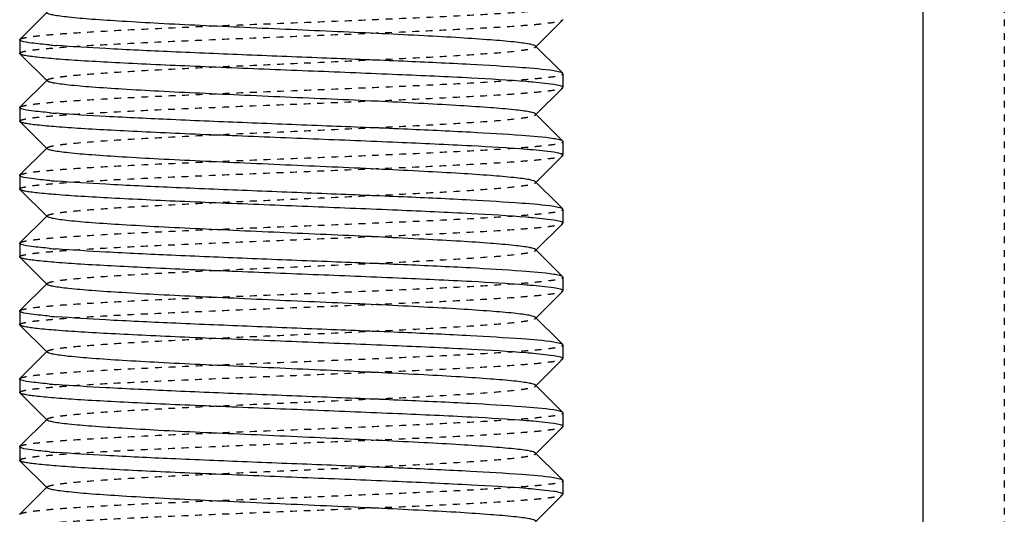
# Model space of a CAD drawing. Header units: millimetres. Extents: x -24622 to 2009, y -1603 to 2074.
# Tile 159 of 256: x 463.14 to 477.64, y 1103.31 to 1110.61. Entities that reach past the tile are written whole.
import ezdxf

# ---------------------------------------------------------------- set-up
doc = ezdxf.new("R2010")
doc.units = ezdxf.units.MM
doc.linetypes.add('HIDDEN', pattern=[0.2, 0.1, -0.1])
doc.layers.add('02___PRT_ALL_AXES', color=7, linetype='Continuous')
doc.layers.add('DEFAULT_2', color=8, linetype='HIDDEN')

msp = doc.modelspace()

# ---------------------------------------------------------------- linework, layer by layer
at = {"color": 7, "linetype": 'Continuous'}
for p, q in [((476.444, 1119.142), (476.444, 1062.209)), ((463.147, 1110.316), (463.547, 1110.716)), ((471.141, 1110.603), (470.74, 1110.202)), ((463.144, 1110.309), (463.144, 1110.109)), ((470.74, 1110.216), (471.082, 1109.874)), ((463.147, 1110.103), (463.144, 1110.109)), ((463.547, 1109.702), (463.147, 1110.103)), ((463.147, 1109.316), (463.547, 1109.716)), ((471.144, 1109.809), (471.141, 1109.816)), ((471.144, 1109.809), (471.144, 1109.609)), ((471.008, 1109.651), (470.704, 1109.685)), ((471.141, 1109.603), (470.74, 1109.202)), ((463.144, 1109.309), (463.144, 1109.109)), ((463.147, 1109.103), (463.144, 1109.109)), ((470.74, 1109.216), (471.082, 1108.874)), ((463.547, 1108.702), (463.147, 1109.103)), ((471.144, 1108.809), (471.141, 1108.816)), ((463.147, 1108.316), (463.547, 1108.716)), ((471.008, 1108.651), (470.704, 1108.685)), ((471.144, 1108.809), (471.144, 1108.609)), ((471.141, 1108.603), (470.74, 1108.202)), ((463.144, 1108.309), (463.144, 1108.109)), ((463.147, 1108.103), (463.144, 1108.109)), ((463.547, 1107.702), (463.147, 1108.103)), ((470.74, 1108.216), (471.082, 1107.874)), ((471.144, 1107.809), (471.141, 1107.816)), ((471.144, 1107.809), (471.144, 1107.609)), ((463.147, 1107.316), (463.547, 1107.716)), ((471.008, 1107.651), (470.704, 1107.685)), ((471.141, 1107.603), (470.74, 1107.202)), ((463.144, 1107.309), (463.144, 1107.109)), ((463.147, 1107.103), (463.144, 1107.109)), ((463.547, 1106.702), (463.147, 1107.103)), ((470.74, 1107.216), (471.082, 1106.874)), ((471.144, 1106.809), (471.141, 1106.816)), ((471.144, 1106.809), (471.144, 1106.609)), ((463.147, 1106.316), (463.547, 1106.716)), ((471.008, 1106.651), (470.704, 1106.685)), ((471.141, 1106.603), (470.74, 1106.202)), ((463.144, 1106.309), (463.144, 1106.109)), ((470.74, 1106.216), (471.082, 1105.874)), ((463.147, 1106.103), (463.144, 1106.109)), ((463.547, 1105.702), (463.147, 1106.103)), ((471.144, 1105.809), (471.141, 1105.816)), ((471.144, 1105.809), (471.144, 1105.609)), ((463.147, 1105.316), (463.547, 1105.716)), ((471.008, 1105.651), (470.704, 1105.685)), ((471.141, 1105.603), (470.74, 1105.202)), ((463.144, 1105.309), (463.144, 1105.109)), ((470.74, 1105.216), (471.082, 1104.874)), ((463.147, 1105.103), (463.144, 1105.109)), ((463.547, 1104.702), (463.147, 1105.103)), ((471.144, 1104.809), (471.141, 1104.816)), ((471.144, 1104.809), (471.144, 1104.609)), ((463.147, 1104.316), (463.547, 1104.716)), ((471.008, 1104.651), (470.704, 1104.685)), ((471.141, 1104.603), (470.74, 1104.202)), ((463.144, 1104.309), (463.144, 1104.109)), ((470.74, 1104.216), (471.082, 1103.874)), ((463.147, 1104.103), (463.144, 1104.109)), ((463.547, 1103.702), (463.147, 1104.103)), ((471.144, 1103.809), (471.141, 1103.816)), ((471.144, 1103.809), (471.144, 1103.609)), ((463.147, 1103.316), (463.547, 1103.716)), ((471.008, 1103.651), (470.704, 1103.685)), ((471.141, 1103.603), (470.74, 1103.202))]:
    msp.add_line(p, q, dxfattribs=at)
for centre, start, end in [((464.675, 1122.766), 265.0237, 265.4618), ((469.613, 1097.152), 85.0237, 85.4618), ((464.675, 1121.766), 265.0237, 265.4618), ((469.613, 1096.152), 85.0237, 85.4618), ((464.675, 1120.766), 265.0237, 265.4618), ((469.613, 1095.152), 85.0237, 85.4618), ((464.675, 1119.766), 265.0237, 265.4618), ((469.613, 1094.152), 85.0237, 85.4618), ((464.675, 1118.766), 265.0237, 265.4618), ((469.613, 1093.152), 85.0237, 85.4618), ((464.675, 1117.766), 265.0237, 265.4618), ((469.613, 1092.152), 85.0237, 85.4618), ((464.675, 1116.766), 265.0237, 265.4618), ((469.613, 1091.152), 85.0237, 85.4618)]:
    msp.add_arc(centre, 12.58, start, end, dxfattribs=at)
for points, start_tangent, end_tangent in [([(470.74, 1110.216), (470.709, 1110.231), (470.645, 1110.247), (470.549, 1110.262), (470.422, 1110.277), (470.081, 1110.307), (469.632, 1110.338), (469.094, 1110.368), (468.484, 1110.399), (467.826, 1110.429), (467.144, 1110.459), (466.461, 1110.49), (465.803, 1110.52), (465.194, 1110.55), (464.655, 1110.581), (464.207, 1110.611), (463.865, 1110.642), (463.739, 1110.657), (463.643, 1110.672), (463.579, 1110.687), (463.547, 1110.702)], (-0.710043, 0.704159), (-0.705527, 0.708683)), ([(463.167, 1110.292), (463.157, 1110.296), (463.144, 1110.309)], (-0.937552, 0.347846), (0, 1)), ([(463.584, 1110.234), (463.317, 1110.262), (463.171, 1110.291)], (-0.996214, 0.086932), (-0.946025, 0.324093)), ([(471.008, 1109.851), (470.541, 1109.898), (469.781, 1109.945), (468.795, 1109.992), (467.666, 1110.038), (466.492, 1110.085), (465.375, 1110.132), (464.41, 1110.179), (463.68, 1110.226)], (-0.988371, 0.152064), (-0.99685, 0.079313)), ([(470.608, 1109.693), (469.796, 1109.744), (468.711, 1109.795), (467.465, 1109.846), (466.186, 1109.898), (465.575, 1109.923), (465.005, 1109.949), (464.491, 1109.975), (464.045, 1110), (463.679, 1110.026), (463.403, 1110.052), (463.301, 1110.064), (463.224, 1110.077), (463.173, 1110.09), (463.147, 1110.103)], (-0.99685, 0.079313), (-0.709307, 0.7049)), ([(471.141, 1109.816), (471.098, 1109.833), (471.008, 1109.851)], (-0.709306, 0.704901), (-0.988371, 0.152064)), ([(470.74, 1109.216), (470.709, 1109.232), (470.645, 1109.247), (470.549, 1109.262), (470.422, 1109.277), (470.081, 1109.307), (469.633, 1109.338), (469.094, 1109.368), (468.485, 1109.399), (467.827, 1109.429), (467.144, 1109.459), (466.461, 1109.49), (465.803, 1109.52), (465.194, 1109.55), (464.655, 1109.581), (464.207, 1109.611), (463.865, 1109.642), (463.739, 1109.657), (463.643, 1109.672), (463.579, 1109.687), (463.547, 1109.702)], (-0.70836, 0.705852), (-0.705527, 0.708683)), ([(471.144, 1109.609), (471.135, 1109.62), (471.11, 1109.63), (471.008, 1109.651)], (0, 1), (-0.988371, 0.152064)), ([(463.167, 1109.292), (463.157, 1109.296), (463.144, 1109.309)], (-0.937552, 0.347846), (0, 1)), ([(463.584, 1109.234), (463.317, 1109.262), (463.171, 1109.291)], (-0.996214, 0.086932), (-0.946025, 0.324093)), ([(471.008, 1108.851), (470.541, 1108.898), (469.781, 1108.945), (468.795, 1108.992), (467.666, 1109.038), (466.492, 1109.085), (465.375, 1109.132), (464.41, 1109.179), (463.68, 1109.226)], (-0.988371, 0.152064), (-0.99685, 0.079313)), ([(470.608, 1108.693), (469.796, 1108.744), (468.711, 1108.795), (467.465, 1108.846), (466.186, 1108.898), (465.575, 1108.923), (465.005, 1108.949), (464.491, 1108.975), (464.045, 1109), (463.679, 1109.026), (463.403, 1109.052), (463.301, 1109.064), (463.224, 1109.077), (463.173, 1109.09), (463.147, 1109.103)], (-0.99685, 0.079313), (-0.709307, 0.7049)), ([(471.141, 1108.816), (471.098, 1108.833), (471.008, 1108.851)], (-0.709306, 0.704901), (-0.988371, 0.152064)), ([(470.74, 1108.216), (470.709, 1108.232), (470.645, 1108.247), (470.549, 1108.262), (470.422, 1108.277), (470.081, 1108.307), (469.633, 1108.338), (469.094, 1108.368), (468.485, 1108.399), (467.827, 1108.429), (467.144, 1108.459), (466.461, 1108.49), (465.803, 1108.52), (465.194, 1108.55), (464.655, 1108.581), (464.207, 1108.611), (463.865, 1108.642), (463.739, 1108.657), (463.643, 1108.672), (463.579, 1108.687), (463.547, 1108.702)], (-0.70836, 0.705852), (-0.705527, 0.708683)), ([(471.144, 1108.609), (471.135, 1108.62), (471.11, 1108.63), (471.008, 1108.651)], (0, 1), (-0.988371, 0.152064)), ([(463.167, 1108.292), (463.157, 1108.296), (463.144, 1108.309)], (-0.937552, 0.347846), (0, 1)), ([(463.584, 1108.234), (463.317, 1108.262), (463.171, 1108.291)], (-0.996214, 0.086932), (-0.946025, 0.324093)), ([(470.608, 1107.693), (469.796, 1107.744), (468.711, 1107.795), (467.465, 1107.846), (466.186, 1107.898), (465.575, 1107.923), (465.005, 1107.949), (464.491, 1107.975), (464.045, 1108), (463.679, 1108.026), (463.403, 1108.052), (463.301, 1108.064), (463.224, 1108.077), (463.173, 1108.09), (463.147, 1108.103)], (-0.99685, 0.079313), (-0.709307, 0.7049)), ([(471.008, 1107.851), (470.541, 1107.898), (469.781, 1107.945), (468.795, 1107.992), (467.666, 1108.038), (466.492, 1108.085), (465.375, 1108.132), (464.41, 1108.179), (463.68, 1108.226)], (-0.988371, 0.152064), (-0.99685, 0.079313)), ([(471.141, 1107.816), (471.098, 1107.833), (471.008, 1107.851)], (-0.709306, 0.704901), (-0.988371, 0.152064)), ([(470.74, 1107.216), (470.709, 1107.232), (470.645, 1107.247), (470.549, 1107.262), (470.422, 1107.277), (470.081, 1107.307), (469.633, 1107.338), (469.094, 1107.368), (468.485, 1107.399), (467.827, 1107.429), (467.144, 1107.459), (466.461, 1107.49), (465.803, 1107.52), (465.194, 1107.55), (464.655, 1107.581), (464.207, 1107.611), (463.865, 1107.642), (463.739, 1107.657), (463.643, 1107.672), (463.579, 1107.687), (463.547, 1107.702)], (-0.70836, 0.705852), (-0.705527, 0.708683)), ([(471.144, 1107.609), (471.135, 1107.62), (471.11, 1107.63), (471.008, 1107.651)], (0, 1), (-0.988371, 0.152064)), ([(463.167, 1107.292), (463.157, 1107.296), (463.144, 1107.309)], (-0.937552, 0.347846), (0, 1)), ([(463.584, 1107.234), (463.317, 1107.262), (463.171, 1107.291)], (-0.996214, 0.086932), (-0.946025, 0.324093)), ([(471.008, 1106.851), (470.541, 1106.898), (469.781, 1106.945), (468.795, 1106.992), (467.666, 1107.038), (466.492, 1107.085), (465.375, 1107.132), (464.41, 1107.179), (463.68, 1107.226)], (-0.988371, 0.152064), (-0.99685, 0.079313)), ([(470.608, 1106.693), (469.796, 1106.744), (468.711, 1106.795), (467.465, 1106.846), (466.186, 1106.898), (465.575, 1106.923), (465.005, 1106.949), (464.491, 1106.975), (464.045, 1107), (463.679, 1107.026), (463.403, 1107.052), (463.301, 1107.064), (463.224, 1107.077), (463.173, 1107.09), (463.147, 1107.103)], (-0.99685, 0.079313), (-0.709307, 0.7049)), ([(471.141, 1106.816), (471.098, 1106.833), (471.008, 1106.851)], (-0.709306, 0.704901), (-0.988371, 0.152064)), ([(470.74, 1106.216), (470.709, 1106.231), (470.645, 1106.247), (470.549, 1106.262), (470.422, 1106.277), (470.081, 1106.307), (469.632, 1106.338), (469.094, 1106.368), (468.484, 1106.399), (467.826, 1106.429), (467.144, 1106.459), (466.461, 1106.49), (465.803, 1106.52), (465.194, 1106.55), (464.655, 1106.581), (464.207, 1106.611), (463.865, 1106.642), (463.739, 1106.657), (463.643, 1106.672), (463.579, 1106.687), (463.547, 1106.702)], (-0.710043, 0.704159), (-0.705527, 0.708683)), ([(471.144, 1106.609), (471.135, 1106.62), (471.11, 1106.63), (471.008, 1106.651)], (0, 1), (-0.988371, 0.152064)), ([(463.167, 1106.292), (463.157, 1106.296), (463.144, 1106.309)], (-0.937552, 0.347846), (0, 1)), ([(463.584, 1106.234), (463.317, 1106.262), (463.171, 1106.291)], (-0.996214, 0.086932), (-0.946025, 0.324093)), ([(471.008, 1105.851), (470.541, 1105.898), (469.781, 1105.945), (468.795, 1105.992), (467.666, 1106.038), (466.492, 1106.085), (465.375, 1106.132), (464.41, 1106.179), (463.68, 1106.226)], (-0.988371, 0.152064), (-0.99685, 0.079313)), ([(470.608, 1105.693), (469.796, 1105.744), (468.711, 1105.795), (467.465, 1105.846), (466.186, 1105.898), (465.575, 1105.923), (465.005, 1105.949), (464.491, 1105.975), (464.045, 1106), (463.679, 1106.026), (463.403, 1106.052), (463.301, 1106.064), (463.224, 1106.077), (463.173, 1106.09), (463.147, 1106.103)], (-0.99685, 0.079313), (-0.709307, 0.7049)), ([(471.141, 1105.816), (471.098, 1105.833), (471.008, 1105.851)], (-0.709306, 0.704901), (-0.988371, 0.152064)), ([(470.74, 1105.216), (470.709, 1105.232), (470.645, 1105.247), (470.549, 1105.262), (470.422, 1105.277), (470.081, 1105.307), (469.633, 1105.338), (469.094, 1105.368), (468.485, 1105.399), (467.827, 1105.429), (467.144, 1105.459), (466.461, 1105.49), (465.803, 1105.52), (465.194, 1105.55), (464.655, 1105.581), (464.207, 1105.611), (463.865, 1105.642), (463.739, 1105.657), (463.643, 1105.672), (463.579, 1105.687), (463.547, 1105.702)], (-0.70836, 0.705852), (-0.705527, 0.708683)), ([(471.144, 1105.609), (471.135, 1105.62), (471.11, 1105.63), (471.008, 1105.651)], (0, 1), (-0.988371, 0.152064)), ([(463.167, 1105.292), (463.157, 1105.296), (463.144, 1105.309)], (-0.937552, 0.347846), (0, 1)), ([(463.584, 1105.234), (463.317, 1105.262), (463.171, 1105.291)], (-0.996214, 0.086932), (-0.946025, 0.324093)), ([(471.008, 1104.851), (470.541, 1104.898), (469.781, 1104.945), (468.795, 1104.992), (467.666, 1105.038), (466.492, 1105.085), (465.375, 1105.132), (464.41, 1105.179), (463.68, 1105.226)], (-0.988371, 0.152064), (-0.99685, 0.079313)), ([(470.608, 1104.693), (469.796, 1104.744), (468.711, 1104.795), (467.465, 1104.846), (466.186, 1104.898), (465.575, 1104.923), (465.005, 1104.949), (464.491, 1104.975), (464.045, 1105), (463.679, 1105.026), (463.403, 1105.052), (463.301, 1105.064), (463.224, 1105.077), (463.173, 1105.09), (463.147, 1105.103)], (-0.99685, 0.079313), (-0.709307, 0.7049)), ([(471.141, 1104.816), (471.098, 1104.833), (471.008, 1104.851)], (-0.709306, 0.704901), (-0.988371, 0.152064)), ([(470.74, 1104.216), (470.709, 1104.232), (470.645, 1104.247), (470.549, 1104.262), (470.422, 1104.277), (470.081, 1104.307), (469.633, 1104.338), (469.094, 1104.368), (468.485, 1104.399), (467.827, 1104.429), (467.144, 1104.459), (466.461, 1104.49), (465.803, 1104.52), (465.194, 1104.55), (464.655, 1104.581), (464.207, 1104.611), (463.865, 1104.642), (463.739, 1104.657), (463.643, 1104.672), (463.579, 1104.687), (463.547, 1104.702)], (-0.70836, 0.705852), (-0.705527, 0.708683)), ([(471.144, 1104.609), (471.135, 1104.62), (471.11, 1104.63), (471.008, 1104.651)], (0, 1), (-0.988371, 0.152064)), ([(463.167, 1104.292), (463.157, 1104.296), (463.144, 1104.309)], (-0.937552, 0.347846), (0, 1)), ([(463.584, 1104.234), (463.317, 1104.262), (463.171, 1104.291)], (-0.996214, 0.086932), (-0.946025, 0.324093)), ([(471.008, 1103.851), (470.541, 1103.898), (469.781, 1103.945), (468.795, 1103.992), (467.666, 1104.038), (466.492, 1104.085), (465.375, 1104.132), (464.41, 1104.179), (463.68, 1104.226)], (-0.988371, 0.152064), (-0.99685, 0.079313)), ([(470.608, 1103.693), (469.796, 1103.744), (468.711, 1103.795), (467.465, 1103.846), (466.186, 1103.898), (465.575, 1103.923), (465.005, 1103.949), (464.491, 1103.975), (464.045, 1104), (463.679, 1104.026), (463.403, 1104.052), (463.301, 1104.064), (463.224, 1104.077), (463.173, 1104.09), (463.147, 1104.103)], (-0.99685, 0.079313), (-0.709307, 0.7049)), ([(471.141, 1103.816), (471.098, 1103.833), (471.008, 1103.851)], (-0.709306, 0.704901), (-0.988371, 0.152064)), ([(470.74, 1103.216), (470.709, 1103.232), (470.645, 1103.247), (470.549, 1103.262), (470.422, 1103.277), (470.081, 1103.307), (469.633, 1103.338), (469.094, 1103.368), (468.485, 1103.399), (467.827, 1103.429), (467.144, 1103.459), (466.461, 1103.49), (465.803, 1103.52), (465.194, 1103.55), (464.655, 1103.581), (464.207, 1103.611), (463.865, 1103.642), (463.739, 1103.657), (463.643, 1103.672), (463.579, 1103.687), (463.547, 1103.702)], (-0.70836, 0.705852), (-0.705527, 0.708683)), ([(471.144, 1103.609), (471.135, 1103.62), (471.11, 1103.63), (471.008, 1103.651)], (0, 1), (-0.988371, 0.152064))]:
    msp.add_spline(points, degree=3, dxfattribs=dict(at, start_tangent=start_tangent, end_tangent=end_tangent))
at = {"layer": '02___PRT_ALL_AXES', "color": 7, "linetype": 'Continuous'}
for p, q in [((463.144, 1110.309), (463.144, 1110.109)), ((471.144, 1109.809), (471.144, 1109.609)), ((463.144, 1109.309), (463.144, 1109.109)), ((471.144, 1108.809), (471.144, 1108.609)), ((463.144, 1108.309), (463.144, 1108.109)), ((471.144, 1107.809), (471.144, 1107.609)), ((463.144, 1107.309), (463.144, 1107.109)), ((471.144, 1106.809), (471.144, 1106.609)), ((463.144, 1106.309), (463.144, 1106.109)), ((471.144, 1105.809), (471.144, 1105.609)), ((463.144, 1105.309), (463.144, 1105.109)), ((471.144, 1104.809), (471.144, 1104.609)), ((463.144, 1104.309), (463.144, 1104.109)), ((471.144, 1103.809), (471.144, 1103.609))]:
    msp.add_line(p, q, dxfattribs=at)
at = {"layer": 'DEFAULT_2', "color": 8, "linetype": 'HIDDEN'}
for p, q in [((477.644, 1135.209), (477.644, 992.551)), ((471.141, 1110.603), (471.144, 1110.609)), ((463.144, 1110.309), (463.147, 1110.316)), ((470.744, 1110.209), (470.74, 1110.216)), ((470.74, 1110.202), (470.744, 1110.209)), ((471.082, 1109.874), (471.141, 1109.816)), ((463.547, 1109.702), (463.547, 1109.716)), ((471.141, 1109.603), (471.144, 1109.609)), ((463.144, 1109.309), (463.147, 1109.316)), ((471.082, 1108.874), (471.141, 1108.816)), ((463.547, 1108.702), (463.547, 1108.716)), ((471.141, 1108.603), (471.144, 1108.609)), ((463.144, 1108.309), (463.147, 1108.316)), ((471.082, 1107.874), (471.141, 1107.816)), ((463.547, 1107.702), (463.547, 1107.716)), ((471.141, 1107.603), (471.144, 1107.609)), ((463.144, 1107.309), (463.147, 1107.316)), ((471.082, 1106.874), (471.141, 1106.816)), ((463.547, 1106.702), (463.547, 1106.716)), ((471.141, 1106.603), (471.144, 1106.609)), ((463.144, 1106.309), (463.147, 1106.316)), ((470.744, 1106.209), (470.74, 1106.216)), ((470.74, 1106.202), (470.744, 1106.209)), ((471.082, 1105.874), (471.141, 1105.816)), ((463.547, 1105.702), (463.547, 1105.716)), ((471.141, 1105.603), (471.144, 1105.609)), ((463.144, 1105.309), (463.147, 1105.316)), ((471.082, 1104.874), (471.141, 1104.816)), ((463.547, 1104.702), (463.547, 1104.716)), ((471.141, 1104.603), (471.144, 1104.609)), ((463.144, 1104.309), (463.147, 1104.316)), ((471.082, 1103.874), (471.141, 1103.816)), ((463.547, 1103.702), (463.547, 1103.716)), ((471.141, 1103.603), (471.144, 1103.609)), ((463.144, 1103.309), (463.147, 1103.316))]:
    msp.add_line(p, q, dxfattribs=at)
for points, start_tangent, end_tangent in [([(463.147, 1110.316), (463.181, 1110.331), (463.253, 1110.346), (463.361, 1110.362), (463.504, 1110.377), (463.682, 1110.393), (463.892, 1110.408), (464.401, 1110.439), (465.014, 1110.47), (465.706, 1110.501), (466.452, 1110.532), (467.224, 1110.562), (467.993, 1110.593), (468.73, 1110.624), (469.407, 1110.655), (470, 1110.686), (470.486, 1110.717), (470.683, 1110.732), (470.847, 1110.748), (470.976, 1110.763), (471.069, 1110.778), (471.125, 1110.794), (471.144, 1110.809)], (0.709306, 0.704901), (0, 1)), ([(463.144, 1110.109), (463.163, 1110.125), (463.219, 1110.14), (463.312, 1110.156), (463.441, 1110.171), (463.605, 1110.186), (463.801, 1110.202), (464.287, 1110.233), (464.88, 1110.264), (465.558, 1110.294), (466.295, 1110.325), (467.064, 1110.356), (467.836, 1110.387), (468.582, 1110.418), (469.274, 1110.449), (469.887, 1110.48), (470.396, 1110.51), (470.606, 1110.526), (470.784, 1110.541), (470.927, 1110.557), (471.035, 1110.572), (471.106, 1110.588), (471.141, 1110.603)], (0, 1), (0.709307, 0.7049)), ([(463.547, 1109.716), (463.579, 1109.732), (463.643, 1109.747), (463.739, 1109.762), (463.865, 1109.777), (464.207, 1109.807), (464.655, 1109.838), (465.194, 1109.868), (465.803, 1109.899), (466.461, 1109.929), (467.144, 1109.959), (467.826, 1109.99), (468.484, 1110.02), (469.094, 1110.05), (469.632, 1110.081), (470.081, 1110.111), (470.422, 1110.141), (470.549, 1110.157), (470.645, 1110.172), (470.709, 1110.187), (470.74, 1110.202)], (0.705524, 0.708686), (0.710046, 0.704156)), ([(463.147, 1109.316), (463.181, 1109.331), (463.253, 1109.346), (463.361, 1109.362), (463.504, 1109.377), (463.682, 1109.393), (463.892, 1109.408), (464.401, 1109.439), (465.014, 1109.47), (465.706, 1109.501), (466.452, 1109.532), (467.224, 1109.562), (467.993, 1109.593), (468.73, 1109.624), (469.407, 1109.655), (470, 1109.686), (470.486, 1109.717), (470.683, 1109.732), (470.847, 1109.748), (470.976, 1109.763), (471.069, 1109.778), (471.125, 1109.794), (471.144, 1109.809)], (0.709306, 0.704901), (0, 1)), ([(463.144, 1109.109), (463.163, 1109.125), (463.219, 1109.14), (463.312, 1109.156), (463.441, 1109.171), (463.605, 1109.186), (463.801, 1109.202), (464.287, 1109.233), (464.88, 1109.264), (465.558, 1109.294), (466.295, 1109.325), (467.064, 1109.356), (467.836, 1109.387), (468.582, 1109.418), (469.274, 1109.449), (469.887, 1109.48), (470.396, 1109.51), (470.606, 1109.526), (470.784, 1109.541), (470.927, 1109.557), (471.035, 1109.572), (471.106, 1109.588), (471.141, 1109.603)], (0, 1), (0.709307, 0.7049)), ([(463.547, 1108.716), (463.579, 1108.732), (463.643, 1108.747), (463.739, 1108.762), (463.865, 1108.777), (464.207, 1108.807), (464.655, 1108.838), (465.194, 1108.868), (465.803, 1108.899), (466.461, 1108.929), (467.144, 1108.959), (467.827, 1108.99), (468.485, 1109.02), (469.094, 1109.05), (469.633, 1109.081), (470.081, 1109.111), (470.422, 1109.142), (470.549, 1109.157), (470.645, 1109.172), (470.709, 1109.187), (470.74, 1109.202)], (0.705524, 0.708686), (0.708363, 0.705849)), ([(470.74, 1109.202), (470.744, 1109.209), (470.74, 1109.216)], (0.708363, 0.705849), (-0.70836, 0.705852)), ([(463.147, 1108.316), (463.181, 1108.331), (463.253, 1108.346), (463.361, 1108.362), (463.504, 1108.377), (463.682, 1108.393), (463.892, 1108.408), (464.401, 1108.439), (465.014, 1108.47), (465.706, 1108.501), (466.452, 1108.532), (467.224, 1108.562), (467.993, 1108.593), (468.73, 1108.624), (469.407, 1108.655), (470, 1108.686), (470.486, 1108.717), (470.683, 1108.732), (470.847, 1108.748), (470.976, 1108.763), (471.069, 1108.778), (471.125, 1108.794), (471.144, 1108.809)], (0.709306, 0.704901), (0, 1)), ([(463.144, 1108.109), (463.163, 1108.125), (463.219, 1108.14), (463.312, 1108.156), (463.441, 1108.171), (463.605, 1108.186), (463.801, 1108.202), (464.287, 1108.233), (464.88, 1108.264), (465.558, 1108.294), (466.295, 1108.325), (467.064, 1108.356), (467.836, 1108.387), (468.582, 1108.418), (469.274, 1108.449), (469.887, 1108.48), (470.396, 1108.51), (470.606, 1108.526), (470.784, 1108.541), (470.927, 1108.557), (471.035, 1108.572), (471.106, 1108.588), (471.141, 1108.603)], (0, 1), (0.709307, 0.7049)), ([(463.547, 1107.716), (463.579, 1107.732), (463.643, 1107.747), (463.739, 1107.762), (463.865, 1107.777), (464.207, 1107.807), (464.655, 1107.838), (465.194, 1107.868), (465.803, 1107.899), (466.461, 1107.929), (467.144, 1107.959), (467.827, 1107.99), (468.485, 1108.02), (469.094, 1108.05), (469.633, 1108.081), (470.081, 1108.111), (470.422, 1108.142), (470.549, 1108.157), (470.645, 1108.172), (470.709, 1108.187), (470.74, 1108.202)], (0.705524, 0.708686), (0.708363, 0.705849)), ([(470.74, 1108.202), (470.744, 1108.209), (470.74, 1108.216)], (0.708363, 0.705849), (-0.70836, 0.705852)), ([(463.147, 1107.316), (463.181, 1107.331), (463.253, 1107.346), (463.361, 1107.362), (463.504, 1107.377), (463.682, 1107.393), (463.892, 1107.408), (464.401, 1107.439), (465.014, 1107.47), (465.706, 1107.501), (466.452, 1107.532), (467.224, 1107.562), (467.993, 1107.593), (468.73, 1107.624), (469.407, 1107.655), (470, 1107.686), (470.486, 1107.717), (470.683, 1107.732), (470.847, 1107.748), (470.976, 1107.763), (471.069, 1107.778), (471.125, 1107.794), (471.144, 1107.809)], (0.709306, 0.704901), (0, 1)), ([(463.144, 1107.109), (463.163, 1107.125), (463.219, 1107.14), (463.312, 1107.156), (463.441, 1107.171), (463.605, 1107.186), (463.801, 1107.202), (464.287, 1107.233), (464.88, 1107.264), (465.558, 1107.294), (466.295, 1107.325), (467.064, 1107.356), (467.836, 1107.387), (468.582, 1107.418), (469.274, 1107.449), (469.887, 1107.48), (470.396, 1107.51), (470.606, 1107.526), (470.784, 1107.541), (470.927, 1107.557), (471.035, 1107.572), (471.106, 1107.588), (471.141, 1107.603)], (0, 1), (0.709307, 0.7049)), ([(463.547, 1106.716), (463.579, 1106.732), (463.643, 1106.747), (463.739, 1106.762), (463.865, 1106.777), (464.207, 1106.807), (464.655, 1106.838), (465.194, 1106.868), (465.803, 1106.899), (466.461, 1106.929), (467.144, 1106.959), (467.827, 1106.99), (468.485, 1107.02), (469.094, 1107.05), (469.633, 1107.081), (470.081, 1107.111), (470.422, 1107.142), (470.549, 1107.157), (470.645, 1107.172), (470.709, 1107.187), (470.74, 1107.202)], (0.705524, 0.708686), (0.708363, 0.705849)), ([(470.74, 1107.202), (470.744, 1107.209), (470.74, 1107.216)], (0.708363, 0.705849), (-0.70836, 0.705852)), ([(463.147, 1106.316), (463.181, 1106.331), (463.253, 1106.346), (463.361, 1106.362), (463.504, 1106.377), (463.682, 1106.393), (463.892, 1106.408), (464.401, 1106.439), (465.014, 1106.47), (465.706, 1106.501), (466.452, 1106.532), (467.224, 1106.562), (467.993, 1106.593), (468.73, 1106.624), (469.407, 1106.655), (470, 1106.686), (470.486, 1106.717), (470.683, 1106.732), (470.847, 1106.748), (470.976, 1106.763), (471.069, 1106.778), (471.125, 1106.794), (471.144, 1106.809)], (0.709306, 0.704901), (0, 1)), ([(463.144, 1106.109), (463.163, 1106.125), (463.219, 1106.14), (463.312, 1106.156), (463.441, 1106.171), (463.605, 1106.186), (463.801, 1106.202), (464.287, 1106.233), (464.88, 1106.264), (465.558, 1106.294), (466.295, 1106.325), (467.064, 1106.356), (467.836, 1106.387), (468.582, 1106.418), (469.274, 1106.449), (469.887, 1106.48), (470.396, 1106.51), (470.606, 1106.526), (470.784, 1106.541), (470.927, 1106.557), (471.035, 1106.572), (471.106, 1106.588), (471.141, 1106.603)], (0, 1), (0.709307, 0.7049)), ([(463.547, 1105.716), (463.579, 1105.732), (463.643, 1105.747), (463.739, 1105.762), (463.865, 1105.777), (464.207, 1105.807), (464.655, 1105.838), (465.194, 1105.868), (465.803, 1105.899), (466.461, 1105.929), (467.144, 1105.959), (467.826, 1105.99), (468.484, 1106.02), (469.094, 1106.05), (469.632, 1106.081), (470.081, 1106.111), (470.422, 1106.141), (470.549, 1106.157), (470.645, 1106.172), (470.709, 1106.187), (470.74, 1106.202)], (0.705524, 0.708686), (0.710046, 0.704156)), ([(463.147, 1105.316), (463.181, 1105.331), (463.253, 1105.346), (463.361, 1105.362), (463.504, 1105.377), (463.682, 1105.393), (463.892, 1105.408), (464.401, 1105.439), (465.014, 1105.47), (465.706, 1105.501), (466.452, 1105.532), (467.224, 1105.562), (467.993, 1105.593), (468.73, 1105.624), (469.407, 1105.655), (470, 1105.686), (470.486, 1105.717), (470.683, 1105.732), (470.847, 1105.748), (470.976, 1105.763), (471.069, 1105.778), (471.125, 1105.794), (471.144, 1105.809)], (0.709306, 0.704901), (0, 1)), ([(463.144, 1105.109), (463.163, 1105.125), (463.219, 1105.14), (463.312, 1105.156), (463.441, 1105.171), (463.605, 1105.186), (463.801, 1105.202), (464.287, 1105.233), (464.88, 1105.264), (465.558, 1105.294), (466.295, 1105.325), (467.064, 1105.356), (467.836, 1105.387), (468.582, 1105.418), (469.274, 1105.449), (469.887, 1105.48), (470.396, 1105.51), (470.606, 1105.526), (470.784, 1105.541), (470.927, 1105.557), (471.035, 1105.572), (471.106, 1105.588), (471.141, 1105.603)], (0, 1), (0.709307, 0.7049)), ([(463.547, 1104.716), (463.579, 1104.732), (463.643, 1104.747), (463.739, 1104.762), (463.865, 1104.777), (464.207, 1104.807), (464.655, 1104.838), (465.194, 1104.868), (465.803, 1104.899), (466.461, 1104.929), (467.144, 1104.959), (467.827, 1104.99), (468.485, 1105.02), (469.094, 1105.05), (469.633, 1105.081), (470.081, 1105.111), (470.422, 1105.142), (470.549, 1105.157), (470.645, 1105.172), (470.709, 1105.187), (470.74, 1105.202)], (0.705524, 0.708686), (0.708363, 0.705849)), ([(470.74, 1105.202), (470.744, 1105.209), (470.74, 1105.216)], (0.708363, 0.705849), (-0.70836, 0.705852)), ([(463.147, 1104.316), (463.181, 1104.331), (463.253, 1104.346), (463.361, 1104.362), (463.504, 1104.377), (463.682, 1104.393), (463.892, 1104.408), (464.401, 1104.439), (465.014, 1104.47), (465.706, 1104.501), (466.452, 1104.532), (467.224, 1104.562), (467.993, 1104.593), (468.73, 1104.624), (469.407, 1104.655), (470, 1104.686), (470.486, 1104.717), (470.683, 1104.732), (470.847, 1104.748), (470.976, 1104.763), (471.069, 1104.778), (471.125, 1104.794), (471.144, 1104.809)], (0.709306, 0.704901), (0, 1)), ([(463.144, 1104.109), (463.163, 1104.125), (463.219, 1104.14), (463.312, 1104.156), (463.441, 1104.171), (463.605, 1104.186), (463.801, 1104.202), (464.287, 1104.233), (464.88, 1104.264), (465.558, 1104.294), (466.295, 1104.325), (467.064, 1104.356), (467.836, 1104.387), (468.582, 1104.418), (469.274, 1104.449), (469.887, 1104.48), (470.396, 1104.51), (470.606, 1104.526), (470.784, 1104.541), (470.927, 1104.557), (471.035, 1104.572), (471.106, 1104.588), (471.141, 1104.603)], (0, 1), (0.709307, 0.7049)), ([(463.547, 1103.716), (463.579, 1103.732), (463.643, 1103.747), (463.739, 1103.762), (463.865, 1103.777), (464.207, 1103.807), (464.655, 1103.838), (465.194, 1103.868), (465.803, 1103.899), (466.461, 1103.929), (467.144, 1103.959), (467.827, 1103.99), (468.485, 1104.02), (469.094, 1104.05), (469.633, 1104.081), (470.081, 1104.111), (470.422, 1104.142), (470.549, 1104.157), (470.645, 1104.172), (470.709, 1104.187), (470.74, 1104.202)], (0.705524, 0.708686), (0.708363, 0.705849)), ([(470.74, 1104.202), (470.744, 1104.209), (470.74, 1104.216)], (0.708363, 0.705849), (-0.70836, 0.705852)), ([(463.147, 1103.316), (463.181, 1103.331), (463.253, 1103.346), (463.361, 1103.362), (463.504, 1103.377), (463.682, 1103.393), (463.892, 1103.408), (464.401, 1103.439), (465.014, 1103.47), (465.706, 1103.501), (466.452, 1103.532), (467.224, 1103.562), (467.993, 1103.593), (468.73, 1103.624), (469.407, 1103.655), (470, 1103.686), (470.486, 1103.717), (470.683, 1103.732), (470.847, 1103.748), (470.976, 1103.763), (471.069, 1103.778), (471.125, 1103.794), (471.144, 1103.809)], (0.709306, 0.704901), (0, 1)), ([(463.144, 1103.109), (463.163, 1103.125), (463.219, 1103.14), (463.312, 1103.156), (463.441, 1103.171), (463.605, 1103.186), (463.801, 1103.202), (464.287, 1103.233), (464.88, 1103.264), (465.558, 1103.294), (466.295, 1103.325), (467.064, 1103.356), (467.836, 1103.387), (468.582, 1103.418), (469.274, 1103.449), (469.887, 1103.48), (470.396, 1103.51), (470.606, 1103.526), (470.784, 1103.541), (470.927, 1103.557), (471.035, 1103.572), (471.106, 1103.588), (471.141, 1103.603)], (0, 1), (0.709307, 0.7049))]:
    msp.add_spline(points, degree=3, dxfattribs=dict(at, start_tangent=start_tangent, end_tangent=end_tangent))

doc.saveas('drawing.dxf')
